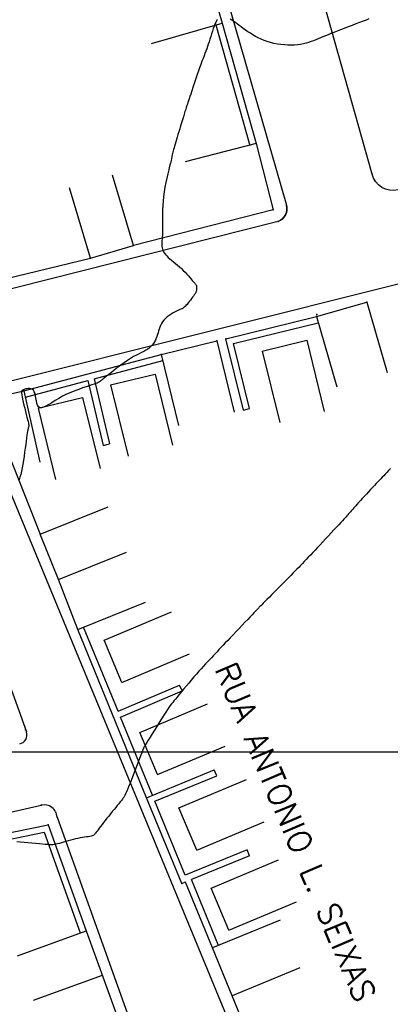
# Model space of a CAD drawing. Header units: millimetres. Extents: x 196436 to 199900, y 8705373 to 8708636.
# Tile 116 of 241: x 198032 to 198072, y 8706672 to 8706780. Entities that reach past the tile are written whole.
import ezdxf
from ezdxf.enums import TextEntityAlignment as Align

# ---------------------------------------------------------------- set-up
doc = ezdxf.new("R2010")
doc.units = ezdxf.units.MM
doc.header["$LTSCALE"] = 5
for name, color, linetype in [('$CURVAS2', 40, 'Continuous'), ('CASA', 6, 'Continuous'), ('MALHA', 9, 'Continuous'), ('MEIO-FIO', 7, 'Continuous'), ('MURO', 9, 'Continuous'), ('TXT_NRUA', 3, 'Continuous')]:
    doc.layers.add(name, color=color, linetype=linetype)
doc.styles.add('GEOSIS', font='ROMANS.SHX')

# ---------------------------------------------------------------- blocks, each defined once
blk = doc.blocks.new('C')
at = {"layer": 'CASA'}
blk.add_lwpolyline([(0, 0), (0, 8)], dxfattribs=at)
blk = doc.blocks.new('A$C52B76FAD')
at = {"layer": 'CASA'}
for points in [[(0, 8), (0, 0)], [(0, 8), (5, 8)], [(5, 8), (5, 0)]]:
    blk.add_lwpolyline(points, dxfattribs=at)
blk = doc.blocks.new('A$C4E6421C2')
at = {"layer": 'CASA', "rotation": 289.1624398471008}
blk.add_blockref('A$C52B76FAD', (0, 4.72), dxfattribs=at)

msp = doc.modelspace()

# ---------------------------------------------------------------- linework, layer by layer
at = {"layer": '$CURVAS2'}
for points in [[(198053.579, 8706779.948, 691), (198053.492, 8706779.811, 691), (198053.405, 8706779.645, 691), (198053.318, 8706779.448, 691), (198053.23, 8706779.22, 691), (198053.142, 8706778.966, 691), (198053.052, 8706778.693, 691), (198052.962, 8706778.406, 691), (198052.872, 8706778.112, 691), (198052.782, 8706777.818, 691), (198052.692, 8706777.53, 691), (198052.603, 8706777.254, 691), (198052.514, 8706776.996, 691), (198052.423, 8706776.748, 691), (198052.331, 8706776.504, 691), (198052.235, 8706776.255, 691), (198052.133, 8706775.994, 691), (198052.025, 8706775.713, 691), (198051.908, 8706775.405, 691), (198051.782, 8706775.061, 691), (198051.645, 8706774.677, 691), (198051.501, 8706774.262, 691), (198051.353, 8706773.829, 691), (198051.205, 8706773.39, 691), (198051.06, 8706772.958, 691), (198050.923, 8706772.544, 691), (198050.796, 8706772.162, 691), (198050.684, 8706771.824, 691), (198050.589, 8706771.538, 691), (198050.508, 8706771.297, 691), (198050.439, 8706771.09, 691), (198050.377, 8706770.904, 691), (198050.319, 8706770.728, 691), (198050.261, 8706770.552, 691), (198050.2, 8706770.362, 691), (198050.132, 8706770.148, 691), (198050.054, 8706769.902, 691), (198049.968, 8706769.626, 691), (198049.876, 8706769.327, 691), (198049.779, 8706769.012, 691), (198049.679, 8706768.686, 691), (198049.578, 8706768.356, 691), (198049.479, 8706768.029, 691), (198049.382, 8706767.71, 691), (198049.291, 8706767.406, 691), (198049.205, 8706767.117, 691), (198049.124, 8706766.845, 691), (198049.049, 8706766.591, 691), (198048.981, 8706766.355, 691), (198048.919, 8706766.138, 691), (198048.865, 8706765.941, 691), (198048.818, 8706765.764, 691), (198048.777, 8706765.607, 691), (198048.742, 8706765.462, 691), (198048.708, 8706765.318, 691), (198048.672, 8706765.165, 691), (198048.633, 8706764.995, 691), (198048.586, 8706764.796, 691), (198048.529, 8706764.559, 691), (198048.458, 8706764.274, 691), (198048.373, 8706763.935, 691), (198048.275, 8706763.545, 691), (198048.171, 8706763.115, 691), (198048.064, 8706762.651, 691), (198047.96, 8706762.163, 691), (198047.862, 8706761.659, 691), (198047.776, 8706761.147, 691), (198047.706, 8706760.635, 691), (198047.656, 8706760.132, 691), (198047.623, 8706759.641, 691), (198047.604, 8706759.166, 691), (198047.596, 8706758.712, 691), (198047.595, 8706758.282, 691), (198047.598, 8706757.879, 691), (198047.603, 8706757.509, 691), (198047.604, 8706757.174, 691), (198047.6, 8706756.877, 691), (198047.592, 8706756.614, 691), (198047.581, 8706756.382, 691), (198047.568, 8706756.175, 691), (198047.556, 8706755.987, 691), (198047.544, 8706755.816, 691), (198047.536, 8706755.655, 691), (198047.531, 8706755.5, 691), (198047.533, 8706755.347, 691), (198047.543, 8706755.195, 691), (198047.564, 8706755.044, 691), (198047.598, 8706754.893, 691), (198047.648, 8706754.743, 691), (198047.717, 8706754.593, 691), (198047.807, 8706754.442, 691), (198047.92, 8706754.292, 691), (198048.059, 8706754.141, 691), (198048.22, 8706753.988, 691), (198048.399, 8706753.832, 691), (198048.594, 8706753.672, 691), (198048.799, 8706753.506, 691), (198049.012, 8706753.334, 691), (198049.228, 8706753.153, 691), (198049.444, 8706752.963, 691), (198049.656, 8706752.764, 691), (198049.863, 8706752.559, 691), (198050.061, 8706752.353, 691), (198050.249, 8706752.15, 691), (198050.425, 8706751.955, 691), (198050.586, 8706751.772, 691), (198050.73, 8706751.607, 691), (198050.856, 8706751.464, 691), (198050.963, 8706751.346, 691), (198051.05, 8706751.25, 691), (198051.121, 8706751.173, 691), (198051.177, 8706751.109, 691), (198051.22, 8706751.054, 691), (198051.253, 8706751.005, 691), (198051.277, 8706750.957, 691), (198051.294, 8706750.905, 691), (198051.307, 8706750.846, 691), (198051.315, 8706750.782, 691), (198051.319, 8706750.713, 691), (198051.32, 8706750.642, 691), (198051.317, 8706750.57, 691), (198051.312, 8706750.499, 691), (198051.305, 8706750.43, 691), (198051.296, 8706750.365, 691), (198051.285, 8706750.306, 691), (198051.27, 8706750.249, 691), (198051.249, 8706750.19, 691), (198051.221, 8706750.128, 691), (198051.183, 8706750.058, 691), (198051.132, 8706749.976, 691), (198051.067, 8706749.88, 691), (198050.986, 8706749.765, 691), (198050.888, 8706749.631, 691), (198050.775, 8706749.481, 691), (198050.653, 8706749.323, 691), (198050.527, 8706749.162, 691), (198050.4, 8706749.004, 691), (198050.277, 8706748.857, 691), (198050.163, 8706748.726, 691), (198050.063, 8706748.617, 691), (198049.978, 8706748.535, 691), (198049.906, 8706748.476, 691), (198049.838, 8706748.432, 691), (198049.769, 8706748.398, 691), (198049.692, 8706748.367, 691), (198049.601, 8706748.333, 691), (198049.49, 8706748.289, 691), (198049.352, 8706748.229, 691), (198049.183, 8706748.147, 691), (198048.989, 8706748.045, 691), (198048.777, 8706747.925, 691), (198048.557, 8706747.789, 691), (198048.336, 8706747.638, 691), (198048.121, 8706747.476, 691), (198047.923, 8706747.304, 691), (198047.747, 8706747.124, 691), (198047.601, 8706746.938, 691), (198047.481, 8706746.748, 691), (198047.383, 8706746.554, 691), (198047.302, 8706746.356, 691), (198047.233, 8706746.156, 691), (198047.172, 8706745.954, 691), (198047.113, 8706745.751, 691), (198047.052, 8706745.548, 691), (198046.984, 8706745.346, 691), (198046.908, 8706745.146, 691), (198046.821, 8706744.95, 691), (198046.722, 8706744.76, 691), (198046.609, 8706744.578, 691), (198046.481, 8706744.406, 691), (198046.336, 8706744.245, 691), (198046.171, 8706744.098, 691), (198045.987, 8706743.965, 691), (198045.782, 8706743.841, 691), (198045.556, 8706743.72, 691), (198045.31, 8706743.597, 691), (198045.042, 8706743.465, 691), (198044.754, 8706743.318, 691), (198044.446, 8706743.15, 691), (198044.116, 8706742.955, 691), (198043.767, 8706742.73, 691), (198043.405, 8706742.481, 691), (198043.041, 8706742.218, 691), (198042.682, 8706741.949, 691), (198042.338, 8706741.684, 691), (198042.017, 8706741.433, 691), (198041.728, 8706741.204, 691), (198041.481, 8706741.007, 691), (198041.281, 8706740.848, 691), (198041.126, 8706740.725, 691), (198041.007, 8706740.632, 691), (198040.92, 8706740.564, 691), (198040.857, 8706740.515, 691), (198040.812, 8706740.481, 691), (198040.78, 8706740.456, 691), (198040.753, 8706740.434, 691), (198040.725, 8706740.411, 691), (198040.689, 8706740.385, 691), (198040.638, 8706740.353, 691), (198040.564, 8706740.315, 691), (198040.459, 8706740.268, 691), (198040.317, 8706740.212, 691), (198040.13, 8706740.143, 691), (198039.891, 8706740.061, 691), (198039.595, 8706739.964, 691), (198039.25, 8706739.851, 691), (198038.865, 8706739.723, 691), (198038.45, 8706739.577, 691), (198038.015, 8706739.415, 691), (198037.57, 8706739.235, 691), (198037.124, 8706739.037, 691), (198036.689, 8706738.821, 691), (198036.272, 8706738.588, 691), (198035.878, 8706738.35, 691), (198035.511, 8706738.12, 691), (198035.174, 8706737.911, 691), (198034.87, 8706737.739, 691), (198034.602, 8706737.615, 691), (198034.375, 8706737.553, 691), (198034.192, 8706737.568, 691), (198034.053, 8706737.667, 691), (198033.952, 8706737.838, 691), (198033.879, 8706738.061, 691), (198033.824, 8706738.319, 691), (198033.779, 8706738.592, 691), (198033.732, 8706738.863, 691), (198033.675, 8706739.112, 691), (198033.599, 8706739.322, 691), (198033.496, 8706739.477, 691), (198033.37, 8706739.582, 691), (198033.228, 8706739.645, 691), (198033.076, 8706739.671, 691), (198032.921, 8706739.67, 691), (198032.77, 8706739.649, 691), (198032.628, 8706739.615, 691), (198032.502, 8706739.577, 691), (198032.398, 8706739.538, 691), (198032.316, 8706739.496, 691), (198032.256, 8706739.442, 691), (198032.217, 8706739.37, 691), (198032.198, 8706739.272, 691), (198032.199, 8706739.142, 691), (198032.219, 8706738.973, 691), (198032.258, 8706738.758, 691), (198032.315, 8706738.493, 691), (198032.385, 8706738.188, 691), (198032.465, 8706737.857, 691), (198032.551, 8706737.514, 691), (198032.637, 8706737.171, 691), (198032.721, 8706736.843, 691), (198032.798, 8706736.544, 691), (198032.863, 8706736.286, 691), (198032.914, 8706736.079, 691), (198032.951, 8706735.92, 691), (198032.976, 8706735.8, 691), (198032.989, 8706735.71, 691), (198032.994, 8706735.643, 691), (198032.992, 8706735.59, 691), (198032.983, 8706735.543, 691), (198032.97, 8706735.494, 691), (198032.955, 8706735.435, 691), (198032.936, 8706735.36, 691), (198032.915, 8706735.264, 691), (198032.89, 8706735.141, 691), (198032.861, 8706734.986, 691), (198032.829, 8706734.792, 691), (198032.792, 8706734.555, 691), (198032.751, 8706734.269, 691), (198032.706, 8706733.931, 691), (198032.656, 8706733.551, 691), (198032.602, 8706733.138, 691), (198032.543, 8706732.705, 691), (198032.481, 8706732.264, 691), (198032.415, 8706731.824, 691), (198032.345, 8706731.399, 691), (198032.272, 8706730.999, 691), (198032.195, 8706730.632, 691), (198032.115, 8706730.295, 691), (198032.03, 8706729.981, 691), (198031.94, 8706729.683, 691)], [(198070.14, 8706780.015, 691), (198069.849, 8706779.904, 691), (198069.508, 8706779.774, 691), (198069.129, 8706779.629, 691), (198068.723, 8706779.473, 691), (198068.301, 8706779.311, 691), (198067.874, 8706779.147, 691), (198067.454, 8706778.985, 691), (198067.052, 8706778.829, 691), (198066.677, 8706778.683, 691), (198066.327, 8706778.547, 691), (198066, 8706778.418, 691), (198065.693, 8706778.297, 691), (198065.402, 8706778.181, 691), (198065.124, 8706778.07, 691), (198064.856, 8706777.961, 691), (198064.594, 8706777.855, 691), (198064.336, 8706777.749, 691), (198064.078, 8706777.646, 691), (198063.817, 8706777.548, 691), (198063.551, 8706777.456, 691), (198063.275, 8706777.373, 691), (198062.987, 8706777.3, 691), (198062.684, 8706777.24, 691), (198062.362, 8706777.195, 691), (198062.02, 8706777.166, 691), (198061.661, 8706777.154, 691), (198061.289, 8706777.159, 691), (198060.91, 8706777.181, 691), (198060.526, 8706777.22, 691), (198060.144, 8706777.276, 691), (198059.766, 8706777.35, 691), (198059.399, 8706777.44, 691), (198059.045, 8706777.548, 691), (198058.705, 8706777.671, 691), (198058.378, 8706777.808, 691), (198058.064, 8706777.956, 691), (198057.762, 8706778.114, 691), (198057.472, 8706778.279, 691), (198057.193, 8706778.45, 691), (198056.925, 8706778.624, 691), (198056.667, 8706778.8, 691), (198056.42, 8706778.975, 691), (198056.183, 8706779.148, 691), (198055.956, 8706779.315, 691), (198055.741, 8706779.474, 691), (198055.536, 8706779.624, 691), (198055.343, 8706779.762, 691), (198055.16, 8706779.885, 691), (198054.99, 8706779.992, 691)], [(198072.508, 8706730.95, 692), (198072.296, 8706730.715, 692), (198072.104, 8706730.505, 692), (198071.928, 8706730.316, 692), (198071.763, 8706730.141, 692), (198071.604, 8706729.976, 692), (198071.447, 8706729.813, 692), (198071.287, 8706729.648, 692), (198071.119, 8706729.474, 692), (198070.938, 8706729.286, 692), (198070.742, 8706729.08, 692), (198070.532, 8706728.857, 692), (198070.313, 8706728.623, 692), (198070.088, 8706728.382, 692), (198069.861, 8706728.138, 692), (198069.637, 8706727.894, 692), (198069.419, 8706727.656, 692), (198069.21, 8706727.428, 692), (198069.015, 8706727.213, 692), (198068.834, 8706727.011, 692), (198068.666, 8706726.824, 692), (198068.511, 8706726.649, 692), (198068.369, 8706726.489, 692), (198068.239, 8706726.342, 692), (198068.122, 8706726.208, 692), (198068.016, 8706726.087, 692), (198067.921, 8706725.978, 692), (198067.832, 8706725.876, 692), (198067.742, 8706725.774, 692), (198067.646, 8706725.665, 692), (198067.536, 8706725.543, 692), (198067.407, 8706725.401, 692), (198067.253, 8706725.233, 692), (198067.068, 8706725.032, 692), (198066.847, 8706724.794, 692), (198066.595, 8706724.523, 692), (198066.319, 8706724.227, 692), (198066.026, 8706723.912, 692), (198065.721, 8706723.586, 692), (198065.412, 8706723.255, 692), (198065.106, 8706722.927, 692), (198064.808, 8706722.609, 692), (198064.525, 8706722.305, 692), (198064.256, 8706722.018, 692), (198064, 8706721.745, 692), (198063.756, 8706721.485, 692), (198063.522, 8706721.237, 692), (198063.299, 8706721, 692), (198063.083, 8706720.772, 692), (198062.874, 8706720.554, 692), (198062.671, 8706720.342, 692), (198062.47, 8706720.133, 692), (198062.266, 8706719.925, 692), (198062.057, 8706719.711, 692), (198061.839, 8706719.489, 692), (198061.608, 8706719.255, 692), (198061.36, 8706719.004, 692), (198061.091, 8706718.733, 692), (198060.799, 8706718.439, 692), (198060.491, 8706718.129, 692), (198060.176, 8706717.812, 692), (198059.861, 8706717.495, 692), (198059.556, 8706717.187, 692), (198059.268, 8706716.897, 692), (198059.006, 8706716.632, 692), (198058.778, 8706716.402, 692), (198058.591, 8706716.212, 692), (198058.441, 8706716.06, 692), (198058.324, 8706715.94, 692), (198058.235, 8706715.848, 692), (198058.169, 8706715.779, 692), (198058.12, 8706715.728, 692), (198058.084, 8706715.69, 692), (198058.055, 8706715.659, 692), (198058.029, 8706715.631, 692), (198058, 8706715.6, 692), (198057.96, 8706715.558, 692), (198057.905, 8706715.5, 692), (198057.827, 8706715.418, 692), (198057.72, 8706715.306, 692), (198057.578, 8706715.158, 692), (198057.395, 8706714.966, 692), (198057.168, 8706714.728, 692), (198056.902, 8706714.449, 692), (198056.606, 8706714.14, 692), (198056.291, 8706713.809, 692), (198055.964, 8706713.466, 692), (198055.634, 8706713.121, 692), (198055.311, 8706712.782, 692), (198055.005, 8706712.459, 692), (198054.72, 8706712.16, 692), (198054.458, 8706711.884, 692), (198054.213, 8706711.626, 692), (198053.983, 8706711.383, 692), (198053.764, 8706711.152, 692), (198053.554, 8706710.929, 692), (198053.348, 8706710.711, 692), (198053.144, 8706710.495, 692), (198052.938, 8706710.277, 692), (198052.729, 8706710.055, 692), (198052.514, 8706709.825, 692), (198052.293, 8706709.587, 692), (198052.064, 8706709.336, 692), (198051.824, 8706709.071, 692), (198051.574, 8706708.789, 692), (198051.31, 8706708.489, 692), (198051.033, 8706708.168, 692), (198050.747, 8706707.833, 692), (198050.459, 8706707.492, 692), (198050.174, 8706707.153, 692), (198049.899, 8706706.824, 692), (198049.639, 8706706.512, 692), (198049.4, 8706706.225, 692), (198049.188, 8706705.972, 692), (198049.007, 8706705.756, 692), (198048.852, 8706705.568, 692), (198048.712, 8706705.396, 692), (198048.58, 8706705.227, 692), (198048.447, 8706705.048, 692), (198048.305, 8706704.847, 692), (198048.146, 8706704.611, 692), (198047.959, 8706704.327, 692), (198047.741, 8706703.988, 692), (198047.498, 8706703.605, 692), (198047.239, 8706703.193, 692), (198046.974, 8706702.77, 692), (198046.713, 8706702.351, 692), (198046.465, 8706701.951, 692), (198046.24, 8706701.588, 692), (198046.047, 8706701.277, 692), (198045.893, 8706701.03, 692), (198045.777, 8706700.842, 692), (198045.692, 8706700.706, 692), (198045.633, 8706700.612, 692), (198045.596, 8706700.553, 692), (198045.575, 8706700.519, 692), (198045.564, 8706700.502, 692), (198045.559, 8706700.494, 692), (198045.555, 8706700.486, 692), (198045.547, 8706700.468, 692), (198045.532, 8706700.431, 692), (198045.506, 8706700.365, 692), (198045.466, 8706700.26, 692), (198045.408, 8706700.107, 692), (198045.327, 8706699.896, 692), (198045.222, 8706699.616, 692), (198045.088, 8706699.265, 692), (198044.932, 8706698.854, 692), (198044.76, 8706698.402, 692), (198044.58, 8706697.929, 692), (198044.397, 8706697.451, 692), (198044.218, 8706696.989, 692), (198044.05, 8706696.56, 692), (198043.901, 8706696.183, 692), (198043.774, 8706695.871, 692), (198043.666, 8706695.618, 692), (198043.572, 8706695.412, 692), (198043.486, 8706695.241, 692), (198043.401, 8706695.094, 692), (198043.314, 8706694.96, 692), (198043.217, 8706694.827, 692), (198043.105, 8706694.683, 692), (198042.974, 8706694.519, 692), (198042.826, 8706694.335, 692), (198042.663, 8706694.135, 692), (198042.488, 8706693.922, 692), (198042.305, 8706693.697, 692), (198042.115, 8706693.464, 692), (198041.921, 8706693.226, 692), (198041.728, 8706692.986, 692), (198041.537, 8706692.746, 692), (198041.35, 8706692.51, 692), (198041.17, 8706692.28, 692), (198041, 8706692.061, 692), (198040.841, 8706691.854, 692), (198040.696, 8706691.663, 692), (198040.567, 8706691.491, 692), (198040.457, 8706691.341, 692), (198040.366, 8706691.215, 692), (198040.289, 8706691.112, 692), (198040.221, 8706691.027, 692), (198040.155, 8706690.96, 692), (198040.086, 8706690.905, 692), (198040.007, 8706690.861, 692), (198039.913, 8706690.825, 692), (198039.796, 8706690.793, 692), (198039.654, 8706690.763, 692), (198039.486, 8706690.733, 692), (198039.296, 8706690.702, 692), (198039.086, 8706690.668, 692), (198038.859, 8706690.631, 692), (198038.619, 8706690.589, 692), (198038.367, 8706690.54, 692), (198038.107, 8706690.483, 692), (198037.842, 8706690.418, 692), (198037.574, 8706690.346, 692), (198037.308, 8706690.271, 692), (198037.047, 8706690.195, 692), (198036.796, 8706690.12, 692), (198036.557, 8706690.051, 692), (198036.334, 8706689.989, 692), (198036.132, 8706689.937, 692), (198035.951, 8706689.898, 692), (198035.784, 8706689.872, 692), (198035.62, 8706689.856, 692), (198035.45, 8706689.85, 692), (198035.263, 8706689.854, 692), (198035.049, 8706689.865, 692), (198034.798, 8706689.884, 692), (198034.499, 8706689.908, 692), (198034.148, 8706689.938, 692), (198033.754, 8706689.971, 692), (198033.334, 8706690.007, 692), (198032.902, 8706690.045, 692), (198032.473, 8706690.083, 692), (198032.063, 8706690.121, 692), (198031.687, 8706690.156, 692)]]:
    msp.add_polyline3d(points, dxfattribs=at)
at = {"layer": 'CASA'}
for points in [[(198047.04, 8706803.991), (198054.097, 8706779.567)], [(198057.823, 8706766.406), (198050.072, 8706764.422)], [(198057.823, 8706766.406), (198059.672, 8706759.181)], [(198044.428, 8706755.294), (198042.148, 8706762.962)], [(198039.724, 8706753.895), (198037.444, 8706761.564)], [(198059.672, 8706759.181), (198044.428, 8706755.294)], [(198039.724, 8706753.895), (198044.428, 8706755.294)], [(198023.613, 8706749.996), (198039.724, 8706753.895)], [(198064.423, 8706747.532), (198069.928, 8706749.104)], [(198069.928, 8706749.104), (198072.125, 8706741.412)], [(198064.423, 8706747.532), (198066.62, 8706739.839)], [(198047.461, 8706743.385), (198053.515, 8706744.864)], [(198053.515, 8706744.864), (198055.413, 8706737.092)], [(198047.461, 8706743.385), (198049.359, 8706735.614)], [(198028.381, 8706738.494), (198032.454, 8706739.414)], [(198032.454, 8706739.414), (198034.216, 8706731.61)], [(198028.381, 8706738.494), (198034.245, 8706723.772)], [(198034.245, 8706723.772), (198041.666, 8706726.76)], [(198036.241, 8706718.815), (198034.245, 8706723.772)], [(198036.241, 8706718.815), (198043.662, 8706721.803)], [(198038.337, 8706713.355), (198036.241, 8706718.815)], [(198038.337, 8706713.355), (198045.758, 8706716.342)], [(198039.268, 8706680.462), (198044.555, 8706665.888)], [(198059.502, 8706662.882), (198053.054, 8706678.595)]]:
    msp.add_lwpolyline(points, dxfattribs=at)
for p in [(198054.098, 8706779.568, 691.037), (198057.824, 8706766.407, 691.309), (198059.673, 8706759.181, 691.327), (198044.429, 8706755.294, 690.941), (198039.725, 8706753.895, 690.877), (198069.929, 8706749.105, 691.963), (198064.424, 8706747.532, 691.524), (198064.47, 8706747.735, 691.933), (198053.516, 8706744.863, 691.228), (198047.462, 8706743.385, 691.027), (198032.455, 8706739.414, 691.025), (198034.246, 8706723.772, 691.111), (198036.242, 8706718.815, 691.63), (198038.338, 8706713.354, 691.709), (198039.269, 8706680.462, 692.259), (198053.054, 8706678.594, 692.516)]:
    msp.add_point(p, dxfattribs=at)
at = {"layer": 'MALHA'}
msp.add_line((196441.61, 8706700), (199000, 8706700), dxfattribs=at)
at = {"layer": 'MEIO-FIO'}
for p, q in [((198027.541, 8706739.652), (198117.977, 8706762.233)), ((198081.716, 8706605.613), (198026.862, 8706738.303)), ((198020.332, 8706736.658), (198032.734, 8706702.175)), ((197974.221, 8706680.53), (198034.352, 8706694.176)), ((198036.089, 8706692.866), (198068.125, 8706603.494))]:
    msp.add_line(p, q, dxfattribs=at)
for points in [[(198060.37, 8706803.933), (198103.402, 8706817.019, -0.3781458), (198104.584, 8706816.48), (198116.011, 8706773.906, -0.4544883), (198114.518, 8706771.681), (198073.334, 8706761.367, -0.4130541), (198070.484, 8706763.068), (198059.339, 8706802.621, -0.5083538), (198060.37, 8706803.933, -0.0536856)], [(198008.548, 8706793.122), (198047.104, 8706804.812, -0.368977), (198048.304, 8706804.287), (198061.136, 8706759.701, -0.3941701), (198060.224, 8706757.91), (198024.315, 8706748.83, -0.4544526), (198022.405, 8706750.153), (198020.44, 8706754.564), (198006.206, 8706790.335, -0.3896738), (198008.548, 8706793.122, -0.3244385)]]:
    msp.add_lwpolyline(points, format="xyb", dxfattribs=at)
for centre, radius, start, end in [((198059.72, 8706759.294), 1.473, 290.00393, 16.05543), ((198031.793, 8706701.836), 1, 282.08153, 19.78163), ((198034.672, 8706692.794), 1.418, 2.91117, 103.06089)]:
    msp.add_arc(centre, radius, start, end, dxfattribs=at)
for p in [(198070.485, 8706763.069, 691.448), (198061.136, 8706759.701, 691.189), (198060.225, 8706757.91, 691.199), (198032.653, 8706702.403, 691.485), (198034.353, 8706694.175, 691.749), (198036.09, 8706692.866, 691.783)]:
    msp.add_point(p, dxfattribs=at)
at = {"layer": 'MURO'}
for p, q in [((198053.424, 8706779.376), (198057.149, 8706766.216)), ((198054.097, 8706779.567), (198057.823, 8706766.406)), ((198054.52, 8706745.087), (198064.423, 8706747.532)), ((198055.367, 8706744.575), (198064.591, 8706746.852)), ((198056.437, 8706737.32), (198054.52, 8706745.087)), ((198057.117, 8706737.488), (198055.367, 8706744.575)), ((198032.454, 8706739.414), (198047.461, 8706743.385)), ((198040.119, 8706740.718), (198047.64, 8706742.708)), ((198032.633, 8706738.737), (198039.442, 8706740.539)), ((198039.442, 8706740.539), (198041.125, 8706733.454)), ((198040.119, 8706740.718), (198041.806, 8706733.616)), ((198041.125, 8706733.454), (198041.806, 8706733.616)), ((198042.741, 8706704.444), (198038.985, 8706713.62)), ((198045.856, 8706694.988), (198038.337, 8706713.355)), ((198042.741, 8706704.444), (198049.464, 8706707.288)), ((198049.737, 8706706.643), (198049.464, 8706707.288)), ((198043.006, 8706703.796), (198049.737, 8706706.643)), ((198046.504, 8706695.253), (198043.006, 8706703.796)), ((198045.856, 8706694.988), (198053.259, 8706698.02)), ((198046.769, 8706694.605), (198053.524, 8706697.372)), ((198049.697, 8706685.609), (198045.856, 8706694.988)), ((198050.079, 8706686.522), (198046.769, 8706694.605)), ((198024.75, 8706689.909), (198035.118, 8706692.024)), ((198035.118, 8706692.024), (198039.268, 8706680.462)), ((198024.89, 8706689.224), (198034.664, 8706691.217)), ((198034.664, 8706691.217), (198038.609, 8706680.226)), ((198056.835, 8706689.289), (198050.079, 8706686.522)), ((198057.1, 8706688.641), (198050.759, 8706686.044)), ((198050.111, 8706685.779), (198049.697, 8706685.609)), ((198053.054, 8706678.595), (198050.111, 8706685.779)), ((198053.702, 8706678.86), (198050.759, 8706686.044))]:
    msp.add_line(p, q, dxfattribs=at)
for points in [[(198056.437, 8706737.32), (198057.117, 8706737.488)], [(198053.524, 8706697.372), (198053.259, 8706698.02)], [(198057.1, 8706688.641), (198056.835, 8706689.289)]]:
    msp.add_lwpolyline(points, dxfattribs=at)
for p in [(198054.521, 8706745.087, 691.51), (198045.856, 8706694.987, 692.08), (198035.118, 8706692.024, 691.963), (198049.698, 8706685.609, 692.373)]:
    msp.add_point(p, dxfattribs=at)

# ---------------------------------------------------------------- block references
at = {"layer": 'CASA'}
for name, p, rotation in [('C', (198046.412, 8706777.346), 286.116249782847), ('A$C4E6421C2', (198065.103, 8706735.528), 84.65074943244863), ('A$C4E6421C2', (198048.54, 8706731.847), 84.65074943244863), ('A$C4E6421C2', (198040.624, 8706729.297), 84.65074943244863), ('A$C4E6421C2', (198050.233, 8706715.397), 183.6605527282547), ('A$C4E6421C2', (198054.137, 8706705.325), 183.6605527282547), ('A$C4E6421C2', (198058.411, 8706697.075), 183.6605527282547), ('A$C4E6421C2', (198061.918, 8706688.32), 183.6605527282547), ('C', (198060.455, 8706681.632), 112.3131574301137), ('C', (198031.748, 8706677.735), 289.93639390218), ('C', (198062.604, 8706676.394), 112.3131574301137), ('C', (198033.51, 8706672.876), 289.93639390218)]:
    msp.add_blockref(name, p, dxfattribs=dict(at, rotation=rotation))

# ---------------------------------------------------------------- texts
at = {"layer": 'TXT_NRUA', "style": 'GEOSIS'}
msp.add_text('RUA ANTONIO L. SEIXAS', height=2.5, rotation=292.89209, dxfattribs=at).set_placement((198052.55, 8706708.766), align=Align.BOTTOM_LEFT)

doc.saveas('drawing.dxf')
